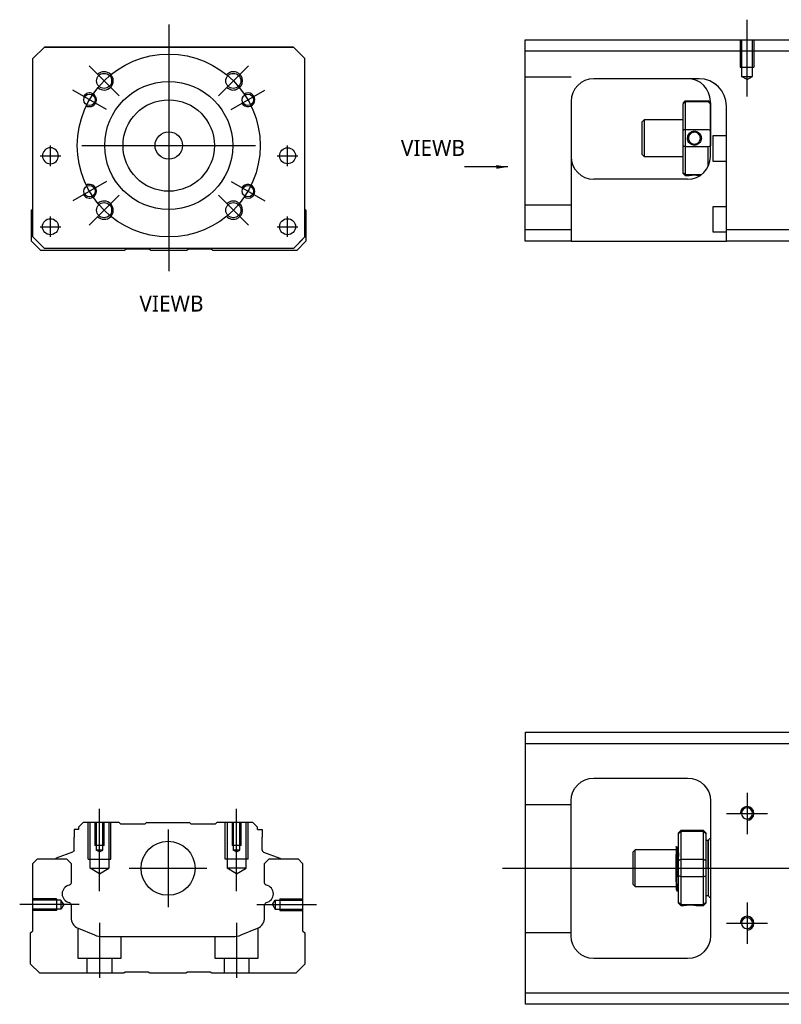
# Model space of a CAD drawing. Header units: millimetres. Extents: x -227 to 3135, y -1502 to 860.
# Tile 21 of 32: x 974 to 1141, y -1106 to -890. Entities that reach past the tile are written whole.
import ezdxf
from ezdxf.lldxf.tags import DXFTag

# ---------------------------------------------------------------- set-up
doc = ezdxf.new("R2010")
doc.units = ezdxf.units.MM
doc.layers.get('0').update_dxf_attribs({"linetype": 'CONTINUOUS'})
doc.layers.add('2', color=7, linetype='CONTINUOUS')
doc.styles.add('CHN', font='Microsoft JhengHei.ttf')
doc.styles.add('DIM-7', font='SIMPLEX.shx', dxfattribs={"width": 0.7, "bigfont": 'chineset.shx'})
tags = doc.linetypes.add('DASHED', pattern=[25.72, 12.86, -12.86]).pattern_tags.tags
tags[6:7] = [DXFTag(74, 4), DXFTag(75, 0), DXFTag(340, '0'), DXFTag(46, 0.0), DXFTag(50, 0.0), DXFTag(44, 0.0), DXFTag(45, 0.0)]
tags[4:5] = [DXFTag(74, 4), DXFTag(75, 0), DXFTag(340, '0'), DXFTag(46, 0.0), DXFTag(50, 0.0), DXFTag(44, 0.0), DXFTag(45, 0.0)]
doc.dimstyles.new('CNS', dxfattribs={"dimtxt": 3.5, "dimasz": 2.5, "dimexe": 1, "dimexo": 1, "dimgap": 1, "dimtad": 1, "dimdsep": 46, "dimtxsty": 'DIM-7', "dimcen": 0.09, "dimclrd": 4, "dimclre": 4, "dimclrt": 1, "dimadec": 0, "dimazin": 0, "dimtfac": 1, "dimtmove": 0, "dimatfit": 3, "dimfxl": 1, "dimtvp": 0.971429, "dimtolj": 1, "dimarcsym": 0})

msp = doc.modelspace()

# ---------------------------------------------------------------- linework, layer by layer
at = {"ltscale": 0.3}
for p, q in [((1006.51, -891.31), (1006.51, -945.31)), ((995.66, -906.95), (989.08, -900.38)), ((1017.37, -906.95), (1023.94, -900.38)), ((992.87, -909.93), (985.51, -905.68)), ((1020.15, -909.93), (1027.51, -905.68)), ((980.63, -922.31), (980.63, -917.81)), ((980.63, -922.31), (980.63, -917.81)), ((987.51, -917.81), (1025.51, -917.81)), ((1032.5, -922.31), (1032.5, -917.81)), ((1032.5, -922.31), (1032.5, -917.81)), ((992.87, -925.68), (985.51, -929.93)), ((1020.15, -925.68), (1027.51, -929.93)), ((995.66, -928.66), (989.08, -935.24)), ((1017.37, -928.66), (1023.94, -935.24)), ((980.63, -937.81), (980.63, -933.31)), ((980.63, -937.81), (980.63, -933.31)), ((1032.5, -937.81), (1032.5, -933.31)), ((1032.5, -937.81), (1032.5, -933.31)), ((1006.36, -1067.4), (1006.36, -1084.4)), ((997.86, -1075.9), (1014.86, -1075.9))]:
    msp.add_line(p, q, dxfattribs=at)
at = {"linetype": 'Continuous'}
for p, q in [((976.81, -898.81), (979.31, -896.31)), ((979.31, -896.31), (976.81, -898.81)), ((979.31, -896.31), (1033.81, -896.31)), ((1033.81, -896.31), (979.31, -896.31)), ((1033.81, -896.31), (1036.31, -898.81)), ((1036.31, -898.81), (1033.81, -896.31)), ((976.81, -937.81), (976.81, -898.81)), ((1036.31, -937.81), (1036.31, -898.81)), ((976.51, -931.96), (976.81, -931.66)), ((976.51, -938.76), (976.51, -931.96)), ((1036.31, -931.76), (1036.51, -931.96)), ((1036.51, -931.96), (1036.51, -938.76)), ((978.51, -940.76), (976.51, -938.76)), ((976.81, -937.81), (979.31, -940.31)), ((979.31, -940.31), (977.81, -938.81)), ((1033.81, -940.31), (1036.31, -937.81)), ((1036.51, -938.76), (1034.51, -940.76)), ((996.86, -940.76), (978.51, -940.76)), ((979.31, -940.31), (979.31, -940.31)), ((1033.81, -940.31), (979.31, -940.31)), ((1033.81, -940.31), (979.31, -940.31)), ((997.21, -940.51), (996.86, -940.76)), ((1002.21, -940.51), (997.21, -940.51)), ((1002.57, -940.76), (1002.21, -940.51)), ((1010.46, -940.76), (1002.57, -940.76)), ((1010.81, -940.51), (1010.46, -940.76)), ((1015.81, -940.51), (1010.81, -940.51)), ((1016.16, -940.76), (1015.81, -940.51)), ((1034.51, -940.76), (1016.16, -940.76)), ((1084.52, -1048.65), (1084.52, -1046.15)), ((1084.52, -1046.15), (1143.52, -1046.15)), ((1143.52, -1048.65), (1084.52, -1048.65)), ((1084.52, -1103.15), (1084.52, -1048.65)), ((1099.52, -1056.15), (1120.02, -1056.15)), ((1094.52, -1090.65), (1094.52, -1061.15)), ((1125.02, -1061.15), (1125.02, -1090.65)), ((987.79, -1065.9), (986.79, -1066.9)), ((995.66, -1065.9), (987.79, -1065.9)), ((995.96, -1066.2), (995.66, -1065.9)), ((1001.36, -1066.2), (1001.66, -1065.9)), ((1001.66, -1065.9), (1011.06, -1065.9)), ((1011.36, -1066.2), (1011.06, -1065.9)), ((1017.06, -1065.9), (1016.76, -1066.2)), ((1024.93, -1065.9), (1017.06, -1065.9)), ((1025.93, -1066.9), (1024.93, -1065.9)), ((985.79, -1067.4), (985.79, -1069.1)), ((986.79, -1067.4), (985.79, -1067.4)), ((986.79, -1066.9), (986.79, -1067.4)), ((995.96, -1066.2), (1001.36, -1066.2)), ((1011.36, -1066.2), (1016.76, -1066.2)), ((1025.93, -1067.4), (1025.93, -1066.9)), ((1025.93, -1067.4), (1026.93, -1067.4)), ((1026.93, -1067.4), (1026.93, -1069.1)), ((1118.51, -1067.65), (1118.01, -1068.15)), ((1118.01, -1068.33), (1118.01, -1068.15)), ((1123.51, -1067.65), (1118.51, -1067.65)), ((1118.51, -1067.65), (1118.51, -1067.88)), ((1118.51, -1067.88), (1118.51, -1073.92)), ((1123.51, -1067.88), (1118.51, -1067.88)), ((1124.01, -1068.15), (1123.51, -1067.65)), ((1123.51, -1067.88), (1123.51, -1067.65)), ((1123.51, -1073.92), (1123.51, -1067.88)), ((1124.01, -1068.15), (1124.01, -1068.33)), ((985.79, -1071.9), (985.79, -1069.1)), ((1026.93, -1071.9), (1026.93, -1069.1)), ((1118.01, -1074.17), (1118.01, -1068.33)), ((1124.01, -1068.33), (1124.01, -1074.17)), ((1124.51, -1069.85), (1124.01, -1069.85)), ((1124.51, -1075.85), (1124.51, -1069.85)), ((1124.51, -1069.95), (1124.51, -1081.75)), ((985.46, -1072.37), (981.88, -1073.66)), ((1027.26, -1072.37), (1030.84, -1073.66)), ((1108.51, -1071.85), (1108.01, -1072.35)), ((1108.01, -1072.35), (1108.01, -1072.35)), ((1108.01, -1072.35), (1108.01, -1079.35)), ((1117.51, -1071.85), (1108.51, -1071.85)), ((1108.51, -1079.85), (1108.51, -1071.85)), ((1117.89, -1071.35), (1117.64, -1071.35)), ((976.81, -1074.85), (977.81, -1073.85)), ((977.81, -1073.85), (984.14, -1073.85)), ((981.75, -1073.82), (981.75, -1073.85)), ((984.14, -1073.85), (985.14, -1074.85)), ((1027.49, -1074.85), (1028.49, -1073.85)), ((1028.49, -1073.85), (1034.81, -1073.85)), ((1030.97, -1073.82), (1030.97, -1073.85)), ((1034.81, -1073.85), (1035.81, -1074.85)), ((1117.51, -1078.83), (1117.51, -1072.88)), ((1118.01, -1075.85), (1118.01, -1074.17)), ((1118.51, -1073.92), (1118.51, -1075.85)), ((1118.51, -1073.92), (1123.51, -1073.92)), ((1123.51, -1075.85), (1123.51, -1073.92)), ((1124.01, -1074.17), (1124.01, -1077.52)), ((976.81, -1089.55), (976.81, -1074.85)), ((985.14, -1074.85), (985.14, -1079.13)), ((1027.49, -1079.13), (1027.49, -1074.85)), ((1035.81, -1074.85), (1035.81, -1089.55)), ((1118.01, -1077.52), (1118.01, -1075.85)), ((1118.51, -1075.85), (1118.51, -1077.78)), ((1123.51, -1077.78), (1123.51, -1075.85)), ((1124.51, -1075.85), (1124.51, -1081.85)), ((1118.01, -1083.36), (1118.01, -1077.52)), ((1118.51, -1077.78), (1118.51, -1083.82)), ((1123.51, -1077.78), (1118.51, -1077.78)), ((1123.51, -1083.82), (1123.51, -1077.78)), ((1124.01, -1077.52), (1124.01, -1083.36)), ((1108.01, -1079.35), (1108.51, -1079.85)), ((1108.51, -1079.85), (1117.51, -1079.85)), ((1117.68, -1080.85), (1117.85, -1080.85)), ((1124.01, -1081.85), (1124.51, -1081.85)), ((985.14, -1083.86), (985.14, -1086.68)), ((1027.49, -1086.68), (1027.49, -1083.86)), ((1118.01, -1083.55), (1118.01, -1083.36)), ((1118.01, -1083.55), (1118.51, -1084.05)), ((1118.51, -1083.82), (1118.51, -1084.05)), ((1118.51, -1083.82), (1123.51, -1083.82)), ((1118.51, -1084.05), (1119.01, -1084.05)), ((1122.02, -1084.05), (1123.51, -1084.05)), ((1123.51, -1084.05), (1124.01, -1083.55)), ((1123.51, -1084.05), (1123.51, -1083.82)), ((1124.01, -1083.36), (1124.01, -1083.55)), ((976.31, -1090.05), (976.81, -1089.55)), ((986.68, -1088.99), (990.24, -1090.47)), ((1022.38, -1090.47), (1025.94, -1088.99)), ((1035.81, -1089.55), (1036.31, -1090.05)), ((976.31, -1096.85), (976.31, -1090.05)), ((992.16, -1090.85), (1020.47, -1090.85)), ((1036.31, -1090.05), (1036.31, -1096.85)), ((1120.02, -1095.65), (1099.52, -1095.65)), ((978.31, -1098.85), (976.31, -1096.85)), ((1036.31, -1096.85), (1034.31, -1098.85)), ((996.66, -1098.85), (978.31, -1098.85)), ((997.01, -1098.6), (996.66, -1098.85)), ((1002.01, -1098.6), (997.01, -1098.6)), ((1002.36, -1098.85), (1002.01, -1098.6)), ((1010.26, -1098.85), (1002.36, -1098.85)), ((1010.61, -1098.6), (1010.26, -1098.85)), ((1015.61, -1098.6), (1010.61, -1098.6)), ((1015.96, -1098.85), (1015.61, -1098.6)), ((1034.31, -1098.85), (1015.96, -1098.85)), ((1084.52, -1105.65), (1084.52, -1103.15)), ((1084.52, -1103.15), (1143.52, -1103.15)), ((1143.52, -1105.65), (1084.52, -1105.65))]:
    msp.add_line(p, q, dxfattribs=at)
at = {"linetype": 'DASHED'}
for p, q in [((979.31, -896.31), (979.31, -896.31)), ((995.79, -896.31), (993.34, -896.31)), ((1017.34, -896.31), (1019.79, -896.31)), ((1033.81, -896.31), (1033.81, -896.31)), ((976.81, -898.81), (976.81, -898.81)), ((1036.31, -898.81), (1036.31, -898.81)), ((978.88, -920.06), (978.88, -920.06)), ((982.38, -920.06), (982.38, -920.06)), ((1030.75, -920.06), (1030.75, -920.06)), ((1034.25, -920.06), (1034.25, -920.06)), ((976.81, -923.31), (976.81, -923.31)), ((1036.31, -923.31), (1036.31, -923.31)), ((978.88, -935.56), (978.88, -935.56)), ((982.38, -935.56), (982.38, -935.56)), ((977.81, -938.81), (977.81, -938.81)), ((1033.81, -940.31), (1036.31, -937.81)), ((1035.31, -938.81), (1033.81, -940.31)), ((1036.31, -937.81), (1035.31, -938.81)), ((1035.31, -938.81), (1035.31, -938.81)), ((1033.81, -940.31), (1033.81, -940.31)), ((995.96, -1066.2), (995.96, -1066.2)), ((1016.76, -1066.2), (1016.76, -1066.2)), ((1117.64, -1071.35), (1117.64, -1071.35))]:
    msp.add_line(p, q, dxfattribs=at)
for p, q in [((978.38, -920.06), (982.88, -920.06)), ((978.38, -920.06), (982.88, -920.06)), ((1030.25, -920.06), (1034.75, -920.06)), ((1030.25, -920.06), (1034.75, -920.06)), ((978.38, -935.56), (982.88, -935.56)), ((978.38, -935.56), (982.88, -935.56)), ((1030.25, -935.56), (1034.75, -935.56)), ((1030.25, -935.56), (1034.75, -935.56)), ((1133.02, -1059.4), (1133.02, -1068.4)), ((1128.52, -1063.9), (1137.52, -1063.9)), ((1079.52, -1075.85), (1217.95, -1075.85)), ((986.91, -1083.85), (973.91, -1083.85)), ((1133.02, -1083.4), (1133.02, -1092.4)), ((1128.52, -1087.9), (1137.52, -1087.9))]:
    msp.add_line(p, q)
at = {"ltscale": 0.1}
for p, q in [((991.36, -1080.9), (991.36, -1062.9)), ((1021.36, -1080.9), (1021.36, -1062.9)), ((1025.81, -1083.85), (1038.81, -1083.85)), ((991.36, -1087.85), (991.36, -1099.85)), ((1021.36, -1087.85), (1021.36, -1099.85))]:
    msp.add_line(p, q, dxfattribs=at)
at = {"linetype": 'DASHED', "ltscale": 0.1}
for p, q in [((1094.52, -1062.04), (1084.52, -1062.04)), ((988.86, -1073.9), (988.86, -1065.9)), ((989.29, -1075.9), (989.29, -1065.9)), ((990.36, -1065.9), (990.36, -1070.9)), ((990.62, -1065.9), (990.62, -1071.9)), ((992.1, -1071.9), (992.1, -1065.9)), ((992.36, -1070.9), (992.36, -1065.9)), ((993.43, -1065.9), (993.43, -1075.9)), ((993.86, -1073.9), (993.86, -1065.9)), ((1018.86, -1073.9), (1018.86, -1065.9)), ((1019.29, -1065.9), (1019.29, -1075.9)), ((1020.36, -1065.9), (1020.36, -1070.9)), ((1020.62, -1065.9), (1020.62, -1071.9)), ((1022.1, -1071.9), (1022.1, -1065.9)), ((1022.36, -1070.9), (1022.36, -1065.9)), ((1023.43, -1075.9), (1023.43, -1065.9)), ((1023.86, -1073.9), (1023.86, -1065.9)), ((992.36, -1070.9), (990.36, -1070.9)), ((992.1, -1071.9), (990.62, -1071.9)), ((991.36, -1072.32), (990.62, -1071.9)), ((991.36, -1072.32), (992.1, -1071.9)), ((1022.36, -1070.9), (1020.36, -1070.9)), ((1022.1, -1071.9), (1020.62, -1071.9)), ((1021.36, -1072.32), (1020.62, -1071.9)), ((1021.36, -1072.32), (1022.1, -1071.9)), ((988.86, -1073.9), (993.86, -1073.9)), ((1023.86, -1073.9), (1018.86, -1073.9)), ((989.29, -1075.9), (993.43, -1075.9)), ((991.36, -1077.09), (989.29, -1075.9)), ((991.36, -1077.09), (993.43, -1075.9)), ((1023.43, -1075.9), (1019.29, -1075.9)), ((1021.36, -1077.09), (1019.29, -1075.9)), ((1021.36, -1077.09), (1023.43, -1075.9)), ((981.94, -1082.55), (976.94, -1082.55)), ((982.94, -1082.84), (976.94, -1082.84)), ((981.94, -1082.55), (981.94, -1085.15)), ((982.94, -1082.84), (982.94, -1084.86)), ((983.53, -1083.85), (982.94, -1082.84)), ((1029.23, -1083.85), (1029.81, -1082.84)), ((1029.81, -1082.84), (1029.81, -1084.86)), ((1029.81, -1082.84), (1035.81, -1082.84)), ((1030.81, -1082.55), (1030.81, -1085.15)), ((1030.81, -1082.55), (1035.81, -1082.55)), ((982.94, -1084.86), (976.94, -1084.86)), ((981.94, -1085.15), (976.94, -1085.15)), ((981.94, -1084.93), (981.94, -1084.97)), ((983.53, -1083.85), (982.94, -1084.86)), ((1029.23, -1083.85), (1029.81, -1084.86)), ((1029.81, -1084.86), (1035.81, -1084.86)), ((1030.81, -1084.93), (1030.81, -1084.97)), ((1030.81, -1085.15), (1035.81, -1085.15)), ((986.61, -1088.98), (986.61, -1095.55)), ((1026.11, -1095.55), (1026.11, -1088.91)), ((996.11, -1095.55), (996.11, -1090.85)), ((1016.61, -1090.85), (1016.61, -1095.55)), ((1094.52, -1090.04), (1084.52, -1090.04)), ((986.61, -1095.55), (996.11, -1095.55)), ((988.61, -1095.55), (988.61, -1098.85)), ((994.11, -1098.85), (994.11, -1095.55)), ((1016.61, -1095.55), (1026.11, -1095.55)), ((1018.61, -1095.55), (1018.61, -1098.85)), ((1024.11, -1098.85), (1024.11, -1095.55))]:
    msp.add_line(p, q, dxfattribs=at)
at = {"ltscale": 0.3}
msp.add_circle((1006.51, -917.81), 20, dxfattribs=at)
at = {"linetype": 'Continuous'}
for centre, radius in [((992.37, -903.67), 1.65), ((1020.65, -903.67), 1.65), ((1006.51, -917.81), 14), ((989.19, -907.81), 1.25), ((1023.83, -907.81), 1.25), ((1006.51, -917.81), 10), ((1006.51, -917.81), 3), ((1032.5, -920.06), 1.75), ((989.19, -927.81), 1.25), ((1023.83, -927.81), 1.25), ((992.37, -931.95), 1.65), ((1020.65, -931.95), 1.65), ((980.63, -935.56), 1.75), ((1032.5, -935.56), 1.75), ((1006.36, -1075.9), 5.9)]:
    msp.add_circle(centre, radius, dxfattribs=at)
at = {"linetype": 'Continuous', "extrusion": (0, 0, -1)}
for centre, radius in [((-980.63, -920.06), 1.75), ((-1133.02, -1063.9), 1.22), ((-1133.02, -1087.9), 1.22)]:
    msp.add_circle(centre, radius, dxfattribs=at)
for centre, radius, start, end in [((992.37, -903.67), 2, 227.8658, 135), ((1020.65, -903.67), 2, 225, 137.8658), ((989.19, -907.81), 1.5, 242.1491, 150), ((1023.83, -907.81), 1.5, 210, 122.1491), ((989.19, -927.81), 1.5, 210, 117.8509), ((1023.83, -927.81), 1.5, 237.8509, 150), ((992.37, -931.95), 2, 225, 132.134), ((1020.65, -931.95), 2, 222.1342, 135), ((1133.02, -1063.9), 1.5, 270, 180), ((1133.02, -1087.9), 1.5, 270, 180)]:
    msp.add_arc(centre, radius, start, end)
for centre, radius, start, end in [((-1099.52, -1061.15), 5, 0, 90), ((-1120.02, -1061.15), 5, 90, 180), ((-985.29, -1071.9), 0.5, 180, 250.1017), ((-1030.77, -1073.85), 0.2, 109.8983, 172.0917), ((-984.64, -1079.13), 0.5, 180, 249.8105), ((-1027.99, -1079.13), 0.5, 290.1895, 0), ((-984.64, -1083.86), 0.5, 110.1895, 180), ((-1027.99, -1083.86), 0.5, 0, 69.8105), ((-1099.52, -1090.65), 5, 270, 0), ((-1120.02, -1090.65), 5, 180, 270)]:
    msp.add_arc(centre, radius, start, end, dxfattribs=at)
at = {"linetype": 'Continuous'}
for centre, radius, start, end in [((1125.02, -1069.95), 0.5, 90, 180), ((1027.43, -1071.9), 0.5, 180, 250.1017), ((981.95, -1073.85), 0.2, 109.8983, 172.0917), ((985.13, -1081.49), 1.93, 99.5288, 260.4712), ((1027.49, -1081.49), 1.93, 279.5288, 80.4712), ((1125.02, -1081.75), 0.5, 180, 270), ((987.64, -1086.68), 2.5, 180, 247.4572), ((1024.99, -1086.68), 2.5, 292.5428, 0), ((992.16, -1085.85), 5, 247.4572, 270), ((1020.47, -1085.85), 5, 270, 292.5428)]:
    msp.add_arc(centre, radius, start, end, dxfattribs=at)
for points, degree in [([(1118.01, -1068.33), (1118.18, -1068.18), (1118.35, -1068.03), (1118.51, -1067.88)], 3), ([(1123.51, -1067.88), (1123.68, -1068.03), (1123.85, -1068.18), (1124.01, -1068.33)], 3), ([(1117.65, -1071.36), (1117.53, -1071.15)], 1), ([(1118.01, -1072.12), (1117.95, -1071.24), (1117.89, -1071.35)], 2), ([(1118.01, -1074.17), (1118.18, -1074.09), (1118.35, -1074), (1118.51, -1073.92)], 3), ([(1123.51, -1073.92), (1123.68, -1074), (1123.85, -1074.09), (1124.01, -1074.17)], 3), ([(1118.51, -1077.78), (1118.35, -1077.69), (1118.18, -1077.61), (1118.01, -1077.52)], 3), ([(1123.51, -1077.78), (1123.68, -1077.69), (1123.85, -1077.61), (1124.01, -1077.52)], 3), ([(1117.5, -1080.55), (1117.59, -1080.7), (1117.67, -1080.84)], 2), ([(1117.86, -1080.84), (1117.94, -1079.71), (1118.01, -1079.57)], 2), ([(1118.51, -1083.82), (1118.35, -1083.67), (1118.18, -1083.51), (1118.01, -1083.36)], 3), ([(1123.51, -1083.82), (1123.68, -1083.67), (1123.85, -1083.51), (1124.01, -1083.36)], 3)]:
    msp.add_open_spline(points, degree=degree, dxfattribs=at)
for points, knots in [([(1117.51, -1071.13), (1117.51, -1071.17), (1117.51, -1071.26), (1117.51, -1071.58), (1117.51, -1071.81), (1117.51, -1072.33), (1117.51, -1072.59), (1117.51, -1072.88)], [0, 0, 0, 0, 0.341605, 0.341605, 0.709042, 0.709042, 1, 1, 1, 1]), ([(1118.02, -1078.36), (1118, -1078.1), (1117.98, -1077.78), (1117.94, -1077.09), (1117.93, -1076.71), (1117.89, -1075.93), (1117.87, -1075.53), (1117.84, -1073.76), (1117.82, -1073.39), (1117.78, -1072.71), (1117.77, -1072.41), (1117.73, -1071.91), (1117.71, -1071.7), (1117.68, -1071.45), (1117.66, -1071.38), (1117.65, -1071.36)], [0, 0, 0, 0, 0.142488, 0.142488, 0.289539, 0.289539, 0.436554, 0.436554, 0.583581, 0.583581, 0.730615, 0.730615, 0.877631, 0.877631, 1, 1, 1, 1]), ([(1117.89, -1071.35), (1117.91, -1071.35), (1117.93, -1071.4), (1117.96, -1071.62), (1117.98, -1071.8), (1118, -1073.12), (1118.01, -1073.22), (1118.01, -1073.32)], [0, 0, 0, 0, 0.388824, 0.388824, 0.829994, 0.829994, 1, 1, 1, 1]), ([(1117.85, -1080.85), (1117.84, -1080.85), (1117.84, -1080.84), (1117.81, -1080.76), (1117.79, -1080.62), (1117.76, -1080.22), (1117.74, -1079.95), (1117.7, -1079.3), (1117.68, -1078.92), (1117.65, -1078.11), (1117.63, -1076.66), (1117.6, -1075.77), (1117.58, -1074.31), (1117.54, -1073.53), (1117.53, -1073.19), (1117.51, -1072.88)], [0, 0, 0, 0, 0.062674, 0.062674, 0.22432, 0.22432, 0.386002, 0.386002, 0.547651, 0.547651, 0.70934, 0.70934, 0.870988, 0.870988, 1, 1, 1, 1]), ([(1117.51, -1078.83), (1117.51, -1079.2), (1117.51, -1079.53), (1117.51, -1080.06), (1117.51, -1080.26), (1117.51, -1080.5), (1117.51, -1080.57), (1117.51, -1080.57)], [0, 0, 0, 0, 0.355488, 0.355488, 0.70353, 0.70353, 1, 1, 1, 1]), ([(1117.51, -1078.83), (1117.53, -1079.22), (1117.55, -1079.58), (1117.59, -1080.16), (1117.61, -1080.4), (1117.64, -1080.73), (1117.66, -1080.83), (1117.68, -1080.85), (1117.68, -1080.85), (1117.68, -1080.85)], [0, 0, 0, 0, 0.320659, 0.320659, 0.641321, 0.641321, 0.962057, 0.962057, 1, 1, 1, 1]), ([(1119.01, -1084.05), (1119.01, -1084.05), (1119.04, -1084.04), (1119.15, -1084.02), (1119.24, -1084.01), (1119.45, -1083.97), (1119.59, -1083.95), (1119.88, -1083.92), (1120.04, -1083.91), (1120.37, -1083.9), (1120.55, -1083.9), (1120.87, -1083.91), (1121.02, -1083.91), (1121.31, -1083.94), (1121.45, -1083.96), (1121.68, -1083.99), (1121.78, -1084), (1121.93, -1084.03), (1121.99, -1084.04), (1122.02, -1084.05), (1122.02, -1084.05), (1122.02, -1084.05)], [0, 0, 0, 0, 0.109357, 0.109357, 0.21915, 0.21915, 0.330451, 0.330451, 0.436162, 0.436162, 0.542186, 0.542186, 0.640015, 0.640015, 0.743853, 0.743853, 0.849113, 0.849113, 0.958413, 0.958413, 1, 1, 1, 1])]:
    msp.add_open_spline(points, degree=3, knots=knots, dxfattribs=at)
at = {"linetype": 'DASHED'}
for points, degree in [([(1117.89, -1071.35), (1117.88, -1071.35), (1117.88, -1071.36)], 2), ([(1119.01, -1084.04), (1119.02, -1084.03)], 1)]:
    msp.add_open_spline(points, degree=degree, dxfattribs=at)
at = {"layer": '2', "ltscale": 0.5}
msp.add_line((1133.01, -907.11), (1133.01, -890.29), dxfattribs=at)
at = {"layer": '2', "linetype": 'Continuous'}
for p, q in [((1084.51, -897.2), (1084.51, -894.7)), ((1084.51, -894.7), (1143.51, -894.7)), ((1143.51, -897.2), (1084.51, -897.2)), ((1084.51, -936.2), (1084.51, -897.2)), ((1122.36, -903.2), (1099.51, -903.2)), ((1094.51, -908.2), (1094.51, -936.2)), ((1119.01, -908.5), (1119.51, -908)), ((1119.01, -908.5), (1119.01, -908.68)), ((1119.01, -914.52), (1119.01, -908.68)), ((1119.51, -908), (1119.51, -908.23)), ((1119.51, -908), (1124.51, -908)), ((1119.51, -908.23), (1119.51, -914.27)), ((1124.51, -908.23), (1119.51, -908.23)), ((1125.01, -908.5), (1124.51, -908)), ((1124.51, -908.23), (1124.51, -908)), ((1125.01, -920.2), (1125.01, -908.2)), ((1125.01, -908.5), (1125.01, -908.68)), ((1125.01, -908.68), (1125.01, -914.52)), ((1128.51, -936.2), (1128.51, -909.2)), ((1110.51, -912.2), (1110.01, -912.7)), ((1110.01, -912.7), (1110.01, -916.2)), ((1119.01, -912.2), (1110.51, -912.2)), ((1110.51, -912.2), (1110.51, -920.2)), ((1119.01, -917.88), (1119.01, -914.52)), ((1119.51, -914.27), (1119.51, -918.13)), ((1119.51, -914.27), (1124.51, -914.27)), ((1125.01, -914.52), (1125.01, -917.88)), ((1110.01, -916.2), (1110.01, -919.7)), ((1128.51, -915.7), (1125.51, -915.7)), ((1125.51, -915.7), (1125.51, -921.2)), ((1119.01, -923.71), (1119.01, -917.88)), ((1119.51, -918.13), (1119.51, -924.17)), ((1124.51, -918.13), (1119.51, -918.13)), ((1124.51, -922.38), (1124.51, -918.13)), ((1110.01, -919.7), (1110.51, -920.2)), ((1110.51, -920.2), (1119.01, -920.2)), ((1125.51, -921.2), (1128.51, -921.2)), ((1119.01, -923.9), (1119.01, -923.71)), ((1120.01, -925.2), (1099.51, -925.2)), ((1119.01, -923.9), (1119.51, -924.4)), ((1119.51, -924.17), (1119.51, -924.4)), ((1119.51, -924.17), (1123.05, -924.17)), ((1119.51, -924.4), (1120.01, -924.4)), ((1128.51, -931.2), (1125.51, -931.2)), ((1125.51, -931.2), (1125.51, -936.7)), ((1084.51, -936.2), (1094.51, -936.2)), ((1084.51, -938.7), (1084.51, -936.2)), ((1094.51, -936.2), (1094.51, -938.7)), ((1125.51, -936.7), (1128.51, -936.7)), ((1128.51, -938.7), (1128.51, -936.2)), ((1128.51, -936.2), (1143.51, -936.2)), ((1094.51, -938.7), (1084.51, -938.7)), ((1094.51, -938.7), (1128.51, -938.7)), ((1143.51, -938.7), (1128.51, -938.7))]:
    msp.add_line(p, q, dxfattribs=at)
at = {"layer": '2', "linetype": 'DASHED', "ltscale": 0.1}
for p, q in [((1131.51, -894.7), (1131.51, -900.7)), ((1131.79, -894.7), (1131.79, -902.7)), ((1134.24, -902.7), (1134.24, -894.7)), ((1134.51, -894.7), (1134.51, -900.7)), ((1131.51, -900.7), (1134.51, -900.7)), ((1094.51, -902.84), (1084.51, -902.84)), ((1133.01, -903.4), (1131.79, -902.69)), ((1131.79, -902.7), (1134.24, -902.7)), ((1133.01, -903.4), (1134.24, -902.69)), ((1094.51, -930.84), (1084.51, -930.84))]:
    msp.add_line(p, q, dxfattribs=at)
at = {"layer": '2', "linetype": 'DASHED'}
msp.add_line((1122.51, -903.2), (1122.36, -903.2), dxfattribs=at)
at = {"layer": '2', "linetype": 'Continuous'}
for centre, start, end in [((1099.51, -908.2), 90, 180), ((1120.01, -908.2), 0, 90), ((1099.51, -920.2), 180, 270), ((1120.01, -920.2), 270, 0)]:
    msp.add_arc(centre, 5, start, end, dxfattribs=at)
at = {"layer": '2', "linetype": 'DASHED'}
msp.add_arc((1122.51, -909.2), 6, 0, 90, dxfattribs=at)
at = {"layer": '2', "linetype": 'Continuous'}
msp.add_ellipse((1122.51, -909.2), major_axis=(-4.24, 4.24), ratio=1, start_param=3.926991, end_param=5.497787, dxfattribs=at)
for points in [[(1122.51, -903.2), (1122.46, -903.2), (1122.41, -903.2), (1122.36, -903.2)], [(1119.51, -908.23), (1119.35, -908.38), (1119.18, -908.53), (1119.01, -908.68)], [(1124.51, -908.23), (1124.68, -908.38), (1124.85, -908.53), (1125.01, -908.68)], [(1119.51, -914.27), (1119.35, -914.35), (1119.18, -914.44), (1119.01, -914.52)], [(1124.51, -914.27), (1124.68, -914.35), (1124.85, -914.44), (1125.01, -914.52)], [(1119.51, -918.13), (1119.35, -918.04), (1119.18, -917.96), (1119.01, -917.88)], [(1125.01, -917.88), (1124.85, -917.96), (1124.68, -918.04), (1124.51, -918.13)], [(1119.51, -924.17), (1119.35, -924.02), (1119.18, -923.87), (1119.01, -923.71)]]:
    msp.add_open_spline(points, degree=3, dxfattribs=at)
for points, knots in [([(1120.01, -916.2), (1120.01, -916.02), (1120.04, -915.85), (1120.15, -915.51), (1120.24, -915.36), (1120.45, -915.08), (1120.59, -914.96), (1120.88, -914.78), (1121.04, -914.71), (1121.37, -914.64), (1121.55, -914.63), (1121.87, -914.68), (1122.02, -914.73), (1122.31, -914.87), (1122.45, -914.97), (1122.68, -915.2), (1122.78, -915.35), (1122.93, -915.65), (1122.98, -915.82), (1123.02, -916.06), (1123.02, -916.13), (1123.02, -916.2)], [0, 0, 0, 0, 0.109357, 0.109357, 0.21915, 0.21915, 0.330451, 0.330451, 0.436162, 0.436162, 0.542186, 0.542186, 0.640015, 0.640015, 0.743853, 0.743853, 0.849113, 0.849113, 0.958413, 0.958413, 1, 1, 1, 1]), ([(1122.81, -916.2), (1122.81, -916.08), (1122.8, -915.95), (1122.72, -915.7), (1122.66, -915.57), (1122.49, -915.33), (1122.39, -915.23), (1122.15, -915.06), (1122.02, -914.99), (1121.74, -914.91), (1121.59, -914.89), (1121.3, -914.91), (1121.16, -914.94), (1120.9, -915.05), (1120.77, -915.12), (1120.55, -915.31), (1120.46, -915.43), (1120.31, -915.68), (1120.26, -915.82), (1120.22, -916.04), (1120.21, -916.12), (1120.21, -916.2)], [0, 0, 0, 0, 0.090081, 0.090081, 0.195216, 0.195216, 0.30186, 0.30186, 0.410211, 0.410211, 0.517617, 0.517617, 0.621981, 0.621981, 0.727419, 0.727419, 0.835017, 0.835017, 0.943332, 0.943332, 1, 1, 1, 1]), ([(1123.02, -916.2), (1123.02, -916.37), (1122.99, -916.55), (1122.88, -916.88), (1122.79, -917.04), (1122.57, -917.32), (1122.44, -917.44), (1122.14, -917.62), (1121.98, -917.68), (1121.65, -917.76), (1121.48, -917.76), (1121.16, -917.72), (1121, -917.67), (1120.71, -917.53), (1120.58, -917.43), (1120.34, -917.19), (1120.24, -917.05), (1120.09, -916.74), (1120.04, -916.57), (1120.01, -916.33), (1120.01, -916.26), (1120.01, -916.2)], [0, 0, 0, 0, 0.109681, 0.109681, 0.219848, 0.219848, 0.331471, 0.331471, 0.436803, 0.436803, 0.542595, 0.542595, 0.640477, 0.640477, 0.744315, 0.744315, 0.8492, 0.8492, 0.95844, 0.95844, 1, 1, 1, 1]), ([(1120.21, -916.2), (1120.21, -916.32), (1120.23, -916.45), (1120.31, -916.7), (1120.37, -916.83), (1120.53, -917.06), (1120.64, -917.17), (1120.87, -917.34), (1121.01, -917.41), (1121.29, -917.49), (1121.44, -917.5), (1121.73, -917.49), (1121.87, -917.46), (1122.13, -917.35), (1122.26, -917.27), (1122.47, -917.09), (1122.57, -916.97), (1122.71, -916.72), (1122.77, -916.58), (1122.81, -916.35), (1122.81, -916.28), (1122.81, -916.2)], [0, 0, 0, 0, 0.090082, 0.090082, 0.19511, 0.19511, 0.301651, 0.301651, 0.410013, 0.410013, 0.517402, 0.517402, 0.621792, 0.621792, 0.727238, 0.727238, 0.834796, 0.834796, 0.943135, 0.943135, 1, 1, 1, 1]), ([(1120.01, -924.4), (1120.01, -924.4), (1120.04, -924.39), (1120.15, -924.37), (1120.24, -924.36), (1120.46, -924.32), (1120.59, -924.3), (1120.89, -924.27), (1121.05, -924.26), (1121.38, -924.25), (1121.55, -924.25), (1121.87, -924.26), (1122.02, -924.27), (1122.31, -924.29), (1122.45, -924.31), (1122.65, -924.33), (1122.73, -924.35), (1122.79, -924.36)], [0, 0, 0, 0, 0.1096809, 0.1096809, 0.2198481, 0.2198481, 0.3314707, 0.3314707, 0.4368026, 0.4368026, 0.542595, 0.542595, 0.6404774, 0.6404774, 0.7443154, 0.7443154, 0.8201607, 0.8201607, 0.8201607, 0.8201607])]:
    msp.add_open_spline(points, degree=3, knots=knots, dxfattribs=at)

# ---------------------------------------------------------------- texts
at = {"char_height": 3.5, "attachment_point": 9, "style": 'CHN'}
for insert in [(1071.32, -920.08), (1014.12, -954.12)]:
    msp.add_mtext('VIEWB', dxfattribs=dict(at, insert=insert))

# ---------------------------------------------------------------- leaders
at = {"annotation_type": 0, "has_hookline": 1, "hookline_direction": 1}
msp.add_leader([(1080.66, -922.49), (1073.22, -922.5)], dimstyle='CNS', override={"dimgap": 1, "dimtad": 1}, dxfattribs=at)

doc.saveas('drawing.dxf')
